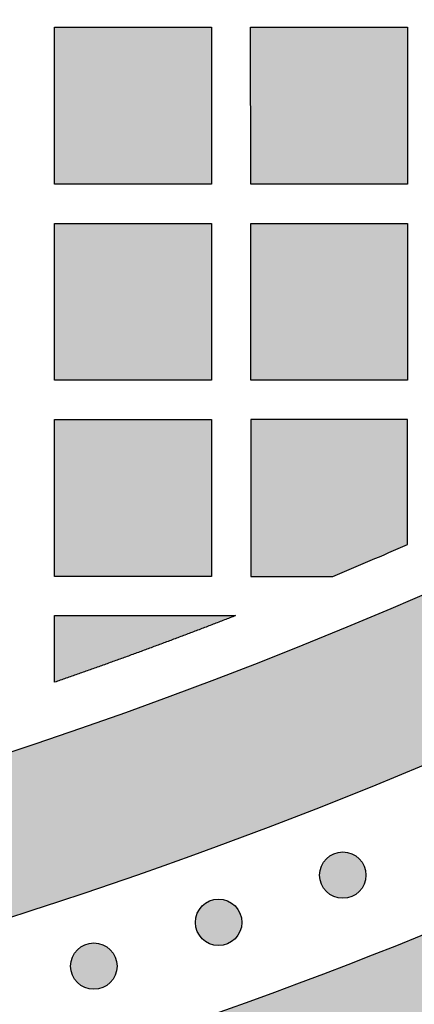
# Model space of a CAD drawing. Header units: millimetres. Extents: x -3873 to -97, y 912 to 4165.
# Tile 165 of 256: x -3210 to -3180, y 1081 to 1156. Entities that reach past the tile are written whole.
import ezdxf

# ---------------------------------------------------------------- set-up
doc = ezdxf.new("R2010")
doc.units = ezdxf.units.MM
doc.layers.add('pattern', color=7, linetype='Continuous', true_color=0x000000)

msp = doc.modelspace()

# ---------------------------------------------------------------- hatches: boundary and pattern name
at = {"layer": 'pattern'}
for points in [[(-3108.35, 1152.526), (-3114.214, 1148.374), (-3120.172, 1144.323), (-3126.223, 1140.377), (-3132.364, 1136.54), (-3138.592, 1132.812), (-3144.904, 1129.199), (-3151.297, 1125.702), (-3157.768, 1122.323), (-3164.313, 1119.067), (-3170.929, 1115.934), (-3177.612, 1112.927), (-3184.359, 1110.049), (-3191.167, 1107.3), (-3198.031, 1104.684), (-3204.947, 1102.202), (-3211.912, 1099.855), (-3218.921, 1097.644), (-3225.971, 1095.572), (-3233.058, 1093.639), (-3240.176, 1091.845), (-3247.323, 1090.192), (-3254.495, 1088.68), (-3261.685, 1087.31), (-3268.892, 1086.082), (-3276.11, 1084.996), (-3283.336, 1084.052), (-3290.565, 1083.249), (-3297.792, 1082.588), (-3305.015, 1082.068), (-3312.229, 1081.688), (-3319.43, 1081.447), (-3326.614, 1081.344), (-3326.613, 1069.344), (-3318.219, 1069.473), (-3309.798, 1069.786), (-3301.359, 1070.284), (-3292.905, 1070.968), (-3284.443, 1071.839), (-3275.98, 1072.9), (-3267.522, 1074.149), (-3259.074, 1075.588), (-3250.644, 1077.217), (-3242.237, 1079.035), (-3233.861, 1081.043), (-3225.52, 1083.239), (-3217.223, 1085.622), (-3208.974, 1088.192), (-3200.781, 1090.946), (-3192.649, 1093.883), (-3184.585, 1097), (-3176.594, 1100.296), (-3168.683, 1103.767), (-3160.856, 1107.411), (-3153.121, 1111.224), (-3145.481, 1115.204), (-3137.943, 1119.346), (-3130.511, 1123.646), (-3123.191, 1128.101), (-3115.987, 1132.706), (-3108.904, 1137.458), (-3101.945, 1142.35), (-3095.116, 1147.379), (-3088.419, 1152.54), (-3081.858, 1157.827), (-3075.437, 1163.235), (-3077.58, 1162.928), (-3079.72, 1162.57), (-3081.855, 1162.164), (-3083.982, 1161.707), (-3086.1, 1161.202), (-3088.208, 1160.648), (-3090.304, 1160.045), (-3092.386, 1159.394), (-3094.452, 1158.695), (-3096.502, 1157.949), (-3098.532, 1157.157), (-3100.542, 1156.319), (-3102.531, 1155.436), (-3104.496, 1154.509), (-3106.436, 1153.539)], [(-3195.021, 1143.809), (-3207.021, 1143.808), (-3207.022, 1155.808), (-3195.022, 1155.809)], [(-3192.021, 1143.809), (-3192.022, 1155.809), (-3180.022, 1155.81), (-3180.021, 1143.81)], [(-3066.544, 1155.061), (-3072.564, 1149.944), (-3078.703, 1144.931), (-3084.958, 1140.028), (-3091.326, 1135.238), (-3097.805, 1130.565), (-3104.39, 1126.012), (-3111.078, 1121.583), (-3117.867, 1117.281), (-3124.751, 1113.111), (-3131.729, 1109.073), (-3138.795, 1105.173), (-3145.946, 1101.413), (-3153.177, 1097.794), (-3160.485, 1094.321), (-3167.865, 1090.995), (-3175.311, 1087.819), (-3182.821, 1084.794), (-3190.389, 1081.922), (-3198.01, 1079.206), (-3205.68, 1076.645), (-3213.394, 1074.242), (-3221.147, 1071.998), (-3228.934, 1069.913), (-3236.75, 1067.989), (-3244.591, 1066.225), (-3252.451, 1064.622), (-3260.326, 1063.179), (-3268.21, 1061.897), (-3276.099, 1060.776), (-3283.989, 1059.814), (-3291.873, 1059.012), (-3299.748, 1058.368), (-3297.785, 1057.438), (-3295.792, 1056.559), (-3293.772, 1055.732), (-3291.726, 1054.958), (-3289.658, 1054.238), (-3287.569, 1053.573), (-3285.461, 1052.965), (-3283.337, 1052.413), (-3281.199, 1051.918), (-3279.049, 1051.482), (-3276.889, 1051.103), (-3274.723, 1050.783), (-3272.551, 1050.522), (-3270.378, 1050.32), (-3268.205, 1050.176), (-3266.034, 1050.091), (-3253.969, 1052.124), (-3241.933, 1054.522), (-3229.941, 1057.286), (-3218.011, 1060.415), (-3206.158, 1063.906), (-3194.4, 1067.757), (-3182.752, 1071.964), (-3171.231, 1076.521), (-3159.852, 1081.422), (-3148.631, 1086.662), (-3137.582, 1092.231), (-3126.72, 1098.122), (-3116.06, 1104.324), (-3105.613, 1110.828), (-3095.392, 1117.622), (-3085.409, 1124.696), (-3083.863, 1126.313), (-3082.358, 1127.977), (-3080.896, 1129.685), (-3079.479, 1131.437), (-3078.109, 1133.229), (-3076.787, 1135.061), (-3075.515, 1136.93), (-3074.295, 1138.834), (-3073.129, 1140.771), (-3072.016, 1142.739), (-3070.96, 1144.736), (-3069.96, 1146.758), (-3069.018, 1148.805), (-3068.134, 1150.872), (-3067.309, 1152.958)], [(-3195.021, 1140.809), (-3195.02, 1128.809), (-3207.019, 1128.808), (-3207.02, 1140.808)], [(-3180.021, 1140.81), (-3180.02, 1128.81), (-3192.02, 1128.81), (-3192.021, 1140.809)], [(-3195.019, 1113.809), (-3207.018, 1113.808), (-3207.019, 1125.808), (-3195.02, 1125.809)], [(-3185.732, 1113.81), (-3180.019, 1116.241), (-3180.019, 1125.81), (-3192.019, 1125.809), (-3192.018, 1113.81)], [(-3207.017, 1105.718), (-3207.018, 1110.808), (-3193.176, 1110.809), (-3200.072, 1108.195)], [(-3186.23, 1089.705), (-3186.202, 1089.678), (-3186.173, 1089.651), (-3186.143, 1089.624), (-3186.112, 1089.598), (-3186.081, 1089.572), (-3186.048, 1089.547), (-3186.015, 1089.522), (-3185.981, 1089.498), (-3185.946, 1089.475), (-3185.91, 1089.452), (-3185.874, 1089.43), (-3185.836, 1089.409), (-3185.798, 1089.388), (-3185.76, 1089.368), (-3185.72, 1089.35), (-3185.68, 1089.332), (-3185.639, 1089.315), (-3185.598, 1089.299), (-3185.556, 1089.283), (-3185.513, 1089.269), (-3185.471, 1089.256), (-3185.427, 1089.244), (-3185.383, 1089.233), (-3185.339, 1089.223), (-3185.294, 1089.215), (-3185.249, 1089.207), (-3185.204, 1089.201), (-3185.159, 1089.195), (-3185.113, 1089.191), (-3185.067, 1089.188), (-3185.021, 1089.186), (-3184.975, 1089.186), (-3184.929, 1089.186), (-3184.883, 1089.188), (-3184.838, 1089.191), (-3184.792, 1089.195), (-3184.747, 1089.201), (-3184.701, 1089.207), (-3184.656, 1089.215), (-3184.612, 1089.223), (-3184.567, 1089.233), (-3184.524, 1089.244), (-3184.48, 1089.256), (-3184.437, 1089.269), (-3184.395, 1089.284), (-3184.353, 1089.299), (-3184.311, 1089.315), (-3184.271, 1089.332), (-3184.23, 1089.35), (-3184.191, 1089.369), (-3184.152, 1089.388), (-3184.114, 1089.409), (-3184.077, 1089.43), (-3184.041, 1089.452), (-3184.005, 1089.475), (-3183.97, 1089.498), (-3183.936, 1089.522), (-3183.903, 1089.547), (-3183.87, 1089.572), (-3183.838, 1089.598), (-3183.808, 1089.624), (-3183.778, 1089.651), (-3183.749, 1089.678), (-3183.721, 1089.706), (-3183.693, 1089.734), (-3183.666, 1089.763), (-3183.639, 1089.793), (-3183.613, 1089.823), (-3183.587, 1089.855), (-3183.562, 1089.887), (-3183.537, 1089.921), (-3183.513, 1089.955), (-3183.49, 1089.99), (-3183.467, 1090.025), (-3183.445, 1090.062), (-3183.424, 1090.099), (-3183.403, 1090.137), (-3183.384, 1090.176), (-3183.365, 1090.215), (-3183.347, 1090.256), (-3183.33, 1090.296), (-3183.314, 1090.338), (-3183.299, 1090.38), (-3183.285, 1090.422), (-3183.272, 1090.465), (-3183.26, 1090.508), (-3183.249, 1090.552), (-3183.239, 1090.597), (-3183.23, 1090.641), (-3183.222, 1090.686), (-3183.216, 1090.732), (-3183.211, 1090.777), (-3183.206, 1090.823), (-3183.203, 1090.868), (-3183.202, 1090.914), (-3183.201, 1090.96), (-3183.202, 1091.006), (-3183.204, 1091.052), (-3183.206, 1091.098), (-3183.211, 1091.143), (-3183.216, 1091.189), (-3183.222, 1091.234), (-3183.23, 1091.279), (-3183.239, 1091.324), (-3183.249, 1091.368), (-3183.26, 1091.412), (-3183.272, 1091.455), (-3183.285, 1091.498), (-3183.299, 1091.541), (-3183.314, 1091.583), (-3183.33, 1091.624), (-3183.347, 1091.665), (-3183.365, 1091.705), (-3183.384, 1091.744), (-3183.404, 1091.783), (-3183.424, 1091.821), (-3183.445, 1091.858), (-3183.467, 1091.895), (-3183.49, 1091.931), (-3183.514, 1091.966), (-3183.538, 1092), (-3183.562, 1092.033), (-3183.587, 1092.065), (-3183.613, 1092.097), (-3183.639, 1092.128), (-3183.666, 1092.158), (-3183.693, 1092.187), (-3183.721, 1092.215), (-3183.749, 1092.242), (-3183.778, 1092.27), (-3183.808, 1092.296), (-3183.839, 1092.322), (-3183.87, 1092.348), (-3183.903, 1092.373), (-3183.936, 1092.398), (-3183.97, 1092.422), (-3184.005, 1092.446), (-3184.041, 1092.468), (-3184.077, 1092.49), (-3184.115, 1092.512), (-3184.153, 1092.532), (-3184.191, 1092.552), (-3184.231, 1092.571), (-3184.271, 1092.589), (-3184.312, 1092.606), (-3184.353, 1092.622), (-3184.395, 1092.637), (-3184.437, 1092.651), (-3184.48, 1092.664), (-3184.524, 1092.676), (-3184.568, 1092.687), (-3184.612, 1092.697), (-3184.657, 1092.706), (-3184.702, 1092.713), (-3184.747, 1092.72), (-3184.792, 1092.725), (-3184.838, 1092.729), (-3184.884, 1092.732), (-3184.93, 1092.734), (-3184.976, 1092.734), (-3185.021, 1092.734), (-3185.067, 1092.732), (-3185.113, 1092.729), (-3185.159, 1092.725), (-3185.204, 1092.72), (-3185.25, 1092.713), (-3185.294, 1092.705), (-3185.339, 1092.697), (-3185.383, 1092.687), (-3185.427, 1092.676), (-3185.471, 1092.664), (-3185.514, 1092.651), (-3185.556, 1092.637), (-3185.598, 1092.622), (-3185.64, 1092.605), (-3185.68, 1092.588), (-3185.72, 1092.57), (-3185.76, 1092.552), (-3185.799, 1092.532), (-3185.837, 1092.511), (-3185.874, 1092.49), (-3185.91, 1092.468), (-3185.946, 1092.445), (-3185.981, 1092.422), (-3186.015, 1092.398), (-3186.048, 1092.373), (-3186.081, 1092.348), (-3186.112, 1092.322), (-3186.143, 1092.296), (-3186.173, 1092.269), (-3186.202, 1092.242), (-3186.23, 1092.215), (-3186.258, 1092.186), (-3186.285, 1092.157), (-3186.312, 1092.128), (-3186.338, 1092.097), (-3186.364, 1092.065), (-3186.389, 1092.033), (-3186.413, 1091.999), (-3186.437, 1091.965), (-3186.461, 1091.93), (-3186.484, 1091.895), (-3186.506, 1091.858), (-3186.527, 1091.821), (-3186.547, 1091.783), (-3186.567, 1091.744), (-3186.586, 1091.705), (-3186.604, 1091.665), (-3186.621, 1091.624), (-3186.637, 1091.583), (-3186.652, 1091.541), (-3186.666, 1091.498), (-3186.679, 1091.455), (-3186.691, 1091.412), (-3186.702, 1091.368), (-3186.712, 1091.324), (-3186.721, 1091.279), (-3186.728, 1091.234), (-3186.735, 1091.189), (-3186.74, 1091.143), (-3186.744, 1091.098), (-3186.747, 1091.052), (-3186.749, 1091.006), (-3186.75, 1090.96), (-3186.749, 1090.914), (-3186.747, 1090.868), (-3186.744, 1090.822), (-3186.74, 1090.777), (-3186.735, 1090.731), (-3186.728, 1090.686), (-3186.721, 1090.641), (-3186.712, 1090.596), (-3186.702, 1090.552), (-3186.691, 1090.508), (-3186.679, 1090.465), (-3186.666, 1090.422), (-3186.652, 1090.379), (-3186.637, 1090.337), (-3186.621, 1090.296), (-3186.604, 1090.255), (-3186.586, 1090.215), (-3186.567, 1090.176), (-3186.547, 1090.137), (-3186.527, 1090.099), (-3186.505, 1090.062), (-3186.483, 1090.025), (-3186.461, 1089.99), (-3186.437, 1089.955), (-3186.413, 1089.921), (-3186.389, 1089.887), (-3186.363, 1089.855), (-3186.338, 1089.823), (-3186.311, 1089.792), (-3186.285, 1089.763), (-3186.257, 1089.734)], [(-3195.727, 1086.093), (-3195.699, 1086.066), (-3195.67, 1086.039), (-3195.64, 1086.012), (-3195.609, 1085.986), (-3195.577, 1085.96), (-3195.545, 1085.935), (-3195.512, 1085.91), (-3195.478, 1085.886), (-3195.443, 1085.863), (-3195.407, 1085.84), (-3195.37, 1085.818), (-3195.333, 1085.797), (-3195.295, 1085.776), (-3195.256, 1085.757), (-3195.217, 1085.738), (-3195.177, 1085.72), (-3195.136, 1085.703), (-3195.095, 1085.687), (-3195.053, 1085.672), (-3195.01, 1085.657), (-3194.967, 1085.644), (-3194.924, 1085.632), (-3194.88, 1085.621), (-3194.836, 1085.611), (-3194.791, 1085.603), (-3194.746, 1085.595), (-3194.701, 1085.589), (-3194.655, 1085.583), (-3194.61, 1085.579), (-3194.564, 1085.576), (-3194.518, 1085.574), (-3194.472, 1085.574), (-3194.426, 1085.574), (-3194.38, 1085.576), (-3194.335, 1085.579), (-3194.289, 1085.583), (-3194.243, 1085.589), (-3194.198, 1085.595), (-3194.153, 1085.603), (-3194.109, 1085.612), (-3194.064, 1085.621), (-3194.02, 1085.632), (-3193.977, 1085.644), (-3193.934, 1085.658), (-3193.891, 1085.672), (-3193.85, 1085.687), (-3193.808, 1085.703), (-3193.767, 1085.72), (-3193.727, 1085.738), (-3193.688, 1085.757), (-3193.649, 1085.776), (-3193.611, 1085.797), (-3193.574, 1085.818), (-3193.537, 1085.84), (-3193.502, 1085.863), (-3193.467, 1085.886), (-3193.433, 1085.91), (-3193.399, 1085.935), (-3193.367, 1085.96), (-3193.335, 1085.986), (-3193.305, 1086.012), (-3193.275, 1086.039), (-3193.246, 1086.066), (-3193.218, 1086.094), (-3193.19, 1086.122), (-3193.163, 1086.151), (-3193.136, 1086.181), (-3193.11, 1086.211), (-3193.084, 1086.243), (-3193.059, 1086.276), (-3193.034, 1086.309), (-3193.01, 1086.343), (-3192.987, 1086.378), (-3192.964, 1086.414), (-3192.942, 1086.45), (-3192.921, 1086.487), (-3192.9, 1086.525), (-3192.881, 1086.564), (-3192.862, 1086.603), (-3192.844, 1086.644), (-3192.827, 1086.684), (-3192.811, 1086.726), (-3192.796, 1086.768), (-3192.782, 1086.81), (-3192.768, 1086.853), (-3192.756, 1086.897), (-3192.746, 1086.94), (-3192.736, 1086.985), (-3192.727, 1087.029), (-3192.719, 1087.074), (-3192.713, 1087.12), (-3192.707, 1087.165), (-3192.703, 1087.211), (-3192.7, 1087.257), (-3192.699, 1087.302), (-3192.698, 1087.348), (-3192.699, 1087.394), (-3192.7, 1087.44), (-3192.703, 1087.486), (-3192.708, 1087.532), (-3192.713, 1087.577), (-3192.719, 1087.622), (-3192.727, 1087.667), (-3192.736, 1087.712), (-3192.746, 1087.756), (-3192.757, 1087.8), (-3192.769, 1087.844), (-3192.782, 1087.887), (-3192.796, 1087.929), (-3192.811, 1087.971), (-3192.827, 1088.012), (-3192.844, 1088.053), (-3192.862, 1088.093), (-3192.881, 1088.133), (-3192.9, 1088.171), (-3192.921, 1088.209), (-3192.942, 1088.247), (-3192.964, 1088.283), (-3192.987, 1088.319), (-3193.01, 1088.354), (-3193.034, 1088.388), (-3193.059, 1088.421), (-3193.084, 1088.454), (-3193.11, 1088.485), (-3193.136, 1088.516), (-3193.163, 1088.546), (-3193.19, 1088.575), (-3193.218, 1088.603), (-3193.246, 1088.63), (-3193.275, 1088.658), (-3193.305, 1088.684), (-3193.336, 1088.711), (-3193.367, 1088.736), (-3193.4, 1088.762), (-3193.433, 1088.786), (-3193.467, 1088.81), (-3193.502, 1088.834), (-3193.538, 1088.856), (-3193.574, 1088.878), (-3193.611, 1088.9), (-3193.649, 1088.92), (-3193.688, 1088.94), (-3193.728, 1088.959), (-3193.768, 1088.977), (-3193.808, 1088.994), (-3193.85, 1089.01), (-3193.892, 1089.025), (-3193.934, 1089.039), (-3193.977, 1089.052), (-3194.021, 1089.064), (-3194.065, 1089.075), (-3194.109, 1089.085), (-3194.154, 1089.094), (-3194.199, 1089.101), (-3194.244, 1089.108), (-3194.289, 1089.113), (-3194.335, 1089.117), (-3194.381, 1089.12), (-3194.427, 1089.122), (-3194.472, 1089.122), (-3194.518, 1089.122), (-3194.564, 1089.12), (-3194.61, 1089.117), (-3194.656, 1089.113), (-3194.701, 1089.108), (-3194.746, 1089.101), (-3194.791, 1089.094), (-3194.836, 1089.085), (-3194.88, 1089.075), (-3194.924, 1089.064), (-3194.968, 1089.052), (-3195.011, 1089.039), (-3195.053, 1089.025), (-3195.095, 1089.01), (-3195.136, 1088.994), (-3195.177, 1088.976), (-3195.217, 1088.959), (-3195.257, 1088.94), (-3195.295, 1088.92), (-3195.333, 1088.9), (-3195.371, 1088.878), (-3195.407, 1088.856), (-3195.443, 1088.833), (-3195.478, 1088.81), (-3195.512, 1088.786), (-3195.545, 1088.761), (-3195.578, 1088.736), (-3195.609, 1088.71), (-3195.64, 1088.684), (-3195.67, 1088.657), (-3195.699, 1088.63), (-3195.727, 1088.603), (-3195.755, 1088.575), (-3195.782, 1088.546), (-3195.808, 1088.516), (-3195.835, 1088.485), (-3195.86, 1088.453), (-3195.886, 1088.421), (-3195.91, 1088.388), (-3195.934, 1088.353), (-3195.958, 1088.319), (-3195.981, 1088.283), (-3196.003, 1088.246), (-3196.024, 1088.209), (-3196.044, 1088.171), (-3196.064, 1088.132), (-3196.083, 1088.093), (-3196.101, 1088.053), (-3196.118, 1088.012), (-3196.134, 1087.971), (-3196.149, 1087.929), (-3196.163, 1087.886), (-3196.176, 1087.843), (-3196.188, 1087.8), (-3196.199, 1087.756), (-3196.209, 1087.712), (-3196.218, 1087.667), (-3196.225, 1087.622), (-3196.232, 1087.577), (-3196.237, 1087.531), (-3196.241, 1087.486), (-3196.244, 1087.44), (-3196.246, 1087.394), (-3196.247, 1087.348), (-3196.246, 1087.302), (-3196.244, 1087.256), (-3196.241, 1087.21), (-3196.237, 1087.165), (-3196.232, 1087.119), (-3196.225, 1087.074), (-3196.218, 1087.029), (-3196.209, 1086.984), (-3196.199, 1086.94), (-3196.188, 1086.896), (-3196.176, 1086.853), (-3196.163, 1086.81), (-3196.149, 1086.767), (-3196.134, 1086.725), (-3196.118, 1086.684), (-3196.101, 1086.643), (-3196.083, 1086.603), (-3196.064, 1086.564), (-3196.044, 1086.525), (-3196.024, 1086.487), (-3196.002, 1086.45), (-3195.98, 1086.413), (-3195.958, 1086.378), (-3195.934, 1086.343), (-3195.91, 1086.309), (-3195.885, 1086.275), (-3195.86, 1086.243), (-3195.835, 1086.211), (-3195.808, 1086.181), (-3195.782, 1086.151), (-3195.754, 1086.122)], [(-3205.273, 1082.745), (-3205.244, 1082.717), (-3205.215, 1082.69), (-3205.185, 1082.664), (-3205.155, 1082.637), (-3205.123, 1082.612), (-3205.091, 1082.586), (-3205.057, 1082.562), (-3205.023, 1082.538), (-3204.988, 1082.514), (-3204.953, 1082.491), (-3204.916, 1082.469), (-3204.879, 1082.448), (-3204.841, 1082.428), (-3204.802, 1082.408), (-3204.763, 1082.389), (-3204.723, 1082.371), (-3204.682, 1082.354), (-3204.64, 1082.338), (-3204.599, 1082.323), (-3204.556, 1082.309), (-3204.513, 1082.296), (-3204.47, 1082.284), (-3204.426, 1082.273), (-3204.381, 1082.263), (-3204.337, 1082.254), (-3204.292, 1082.247), (-3204.247, 1082.24), (-3204.201, 1082.235), (-3204.155, 1082.231), (-3204.11, 1082.228), (-3204.064, 1082.226), (-3204.018, 1082.225), (-3203.972, 1082.226), (-3203.926, 1082.228), (-3203.88, 1082.231), (-3203.835, 1082.235), (-3203.789, 1082.24), (-3203.744, 1082.247), (-3203.699, 1082.254), (-3203.654, 1082.263), (-3203.61, 1082.273), (-3203.566, 1082.284), (-3203.523, 1082.296), (-3203.48, 1082.309), (-3203.437, 1082.323), (-3203.395, 1082.338), (-3203.354, 1082.354), (-3203.313, 1082.371), (-3203.273, 1082.389), (-3203.234, 1082.408), (-3203.195, 1082.428), (-3203.157, 1082.448), (-3203.12, 1082.47), (-3203.083, 1082.492), (-3203.047, 1082.514), (-3203.012, 1082.538), (-3202.978, 1082.562), (-3202.945, 1082.586), (-3202.913, 1082.612), (-3202.881, 1082.637), (-3202.85, 1082.664), (-3202.82, 1082.69), (-3202.791, 1082.718), (-3202.763, 1082.745), (-3202.736, 1082.773), (-3202.709, 1082.802), (-3202.682, 1082.832), (-3202.656, 1082.863), (-3202.63, 1082.895), (-3202.605, 1082.927), (-3202.58, 1082.96), (-3202.556, 1082.994), (-3202.533, 1083.029), (-3202.51, 1083.065), (-3202.488, 1083.102), (-3202.467, 1083.139), (-3202.446, 1083.177), (-3202.426, 1083.216), (-3202.408, 1083.255), (-3202.39, 1083.295), (-3202.373, 1083.336), (-3202.356, 1083.377), (-3202.341, 1083.419), (-3202.327, 1083.462), (-3202.314, 1083.505), (-3202.302, 1083.548), (-3202.291, 1083.592), (-3202.281, 1083.636), (-3202.273, 1083.681), (-3202.265, 1083.726), (-3202.258, 1083.771), (-3202.253, 1083.817), (-3202.249, 1083.862), (-3202.246, 1083.908), (-3202.244, 1083.954), (-3202.244, 1084), (-3202.244, 1084.046), (-3202.246, 1084.092), (-3202.249, 1084.137), (-3202.253, 1084.183), (-3202.259, 1084.229), (-3202.265, 1084.274), (-3202.273, 1084.319), (-3202.281, 1084.363), (-3202.291, 1084.408), (-3202.302, 1084.452), (-3202.314, 1084.495), (-3202.327, 1084.538), (-3202.341, 1084.58), (-3202.357, 1084.622), (-3202.373, 1084.664), (-3202.39, 1084.704), (-3202.408, 1084.745), (-3202.426, 1084.784), (-3202.446, 1084.823), (-3202.467, 1084.861), (-3202.488, 1084.898), (-3202.51, 1084.935), (-3202.533, 1084.97), (-3202.556, 1085.005), (-3202.58, 1085.039), (-3202.605, 1085.073), (-3202.63, 1085.105), (-3202.656, 1085.137), (-3202.682, 1085.167), (-3202.709, 1085.197), (-3202.736, 1085.226), (-3202.763, 1085.254), (-3202.792, 1085.282), (-3202.821, 1085.309), (-3202.851, 1085.336), (-3202.881, 1085.362), (-3202.913, 1085.388), (-3202.945, 1085.413), (-3202.979, 1085.438), (-3203.013, 1085.462), (-3203.048, 1085.485), (-3203.083, 1085.508), (-3203.12, 1085.53), (-3203.157, 1085.551), (-3203.195, 1085.572), (-3203.234, 1085.591), (-3203.273, 1085.61), (-3203.313, 1085.628), (-3203.354, 1085.645), (-3203.395, 1085.661), (-3203.437, 1085.676), (-3203.48, 1085.69), (-3203.523, 1085.703), (-3203.566, 1085.716), (-3203.61, 1085.726), (-3203.655, 1085.736), (-3203.699, 1085.745), (-3203.744, 1085.753), (-3203.789, 1085.759), (-3203.835, 1085.764), (-3203.881, 1085.769), (-3203.926, 1085.772), (-3203.972, 1085.773), (-3204.018, 1085.774), (-3204.064, 1085.773), (-3204.11, 1085.772), (-3204.156, 1085.769), (-3204.201, 1085.764), (-3204.247, 1085.759), (-3204.292, 1085.753), (-3204.337, 1085.745), (-3204.382, 1085.736), (-3204.426, 1085.726), (-3204.47, 1085.715), (-3204.513, 1085.703), (-3204.556, 1085.69), (-3204.599, 1085.676), (-3204.641, 1085.661), (-3204.682, 1085.645), (-3204.723, 1085.628), (-3204.763, 1085.61), (-3204.802, 1085.591), (-3204.841, 1085.571), (-3204.879, 1085.551), (-3204.916, 1085.53), (-3204.953, 1085.508), (-3204.989, 1085.485), (-3205.023, 1085.462), (-3205.058, 1085.437), (-3205.091, 1085.413), (-3205.123, 1085.388), (-3205.155, 1085.362), (-3205.186, 1085.336), (-3205.216, 1085.309), (-3205.245, 1085.282), (-3205.273, 1085.254), (-3205.3, 1085.226), (-3205.327, 1085.197), (-3205.354, 1085.167), (-3205.38, 1085.136), (-3205.406, 1085.105), (-3205.431, 1085.072), (-3205.456, 1085.039), (-3205.48, 1085.005), (-3205.503, 1084.97), (-3205.526, 1084.934), (-3205.548, 1084.898), (-3205.569, 1084.86), (-3205.59, 1084.822), (-3205.61, 1084.784), (-3205.628, 1084.744), (-3205.646, 1084.704), (-3205.663, 1084.663), (-3205.68, 1084.622), (-3205.695, 1084.58), (-3205.709, 1084.538), (-3205.722, 1084.495), (-3205.734, 1084.451), (-3205.745, 1084.407), (-3205.755, 1084.363), (-3205.763, 1084.318), (-3205.771, 1084.273), (-3205.778, 1084.228), (-3205.783, 1084.183), (-3205.787, 1084.137), (-3205.79, 1084.091), (-3205.792, 1084.045), (-3205.792, 1084), (-3205.792, 1083.954), (-3205.79, 1083.908), (-3205.787, 1083.862), (-3205.783, 1083.816), (-3205.777, 1083.771), (-3205.771, 1083.726), (-3205.763, 1083.681), (-3205.755, 1083.636), (-3205.745, 1083.592), (-3205.734, 1083.548), (-3205.722, 1083.504), (-3205.709, 1083.461), (-3205.695, 1083.419), (-3205.679, 1083.377), (-3205.663, 1083.336), (-3205.646, 1083.295), (-3205.628, 1083.255), (-3205.609, 1083.215), (-3205.59, 1083.177), (-3205.569, 1083.139), (-3205.548, 1083.101), (-3205.526, 1083.065), (-3205.503, 1083.029), (-3205.48, 1082.994), (-3205.456, 1082.96), (-3205.431, 1082.927), (-3205.406, 1082.894), (-3205.38, 1082.863), (-3205.354, 1082.832), (-3205.327, 1082.802), (-3205.3, 1082.773)]]:
    msp.add_hatch(color=256, dxfattribs=at).paths.add_polyline_path(points, flags=0)

# ---------------------------------------------------------------- linework, layer by layer
msp.add_line((-3207.018, 1110.808), (-3193.176, 1110.809), dxfattribs=at)
for points in [[(-3195.021, 1143.809), (-3207.021, 1143.808), (-3207.022, 1155.808), (-3195.022, 1155.809)], [(-3192.021, 1143.809), (-3192.022, 1155.809), (-3180.022, 1155.81), (-3180.021, 1143.81)], [(-3195.021, 1140.809), (-3195.02, 1128.809), (-3207.019, 1128.808), (-3207.02, 1140.808)], [(-3180.021, 1140.81), (-3180.02, 1128.81), (-3192.02, 1128.81), (-3192.021, 1140.809)], [(-3195.019, 1113.809), (-3207.018, 1113.808), (-3207.019, 1125.808), (-3195.02, 1125.809)]]:
    msp.add_lwpolyline(points, close=True, dxfattribs=at)
msp.add_lwpolyline([(-3180.019, 1116.241), (-3180.019, 1125.81), (-3192.019, 1125.809), (-3192.018, 1113.81), (-3185.732, 1113.81)], dxfattribs=at)
for centre in [(-3184.975, 1090.96), (-3194.472, 1087.348), (-3204.018, 1084)]:
    msp.add_circle(centre, 1.774, dxfattribs=at)
for radius, start, end in [(387.7, 270.26416, 310.72828), (411.7, 278.71307, 306.17222), (371.7, 292.57104, 293.52807)]:
    msp.add_arc((-3328.401, 1457.039), radius, start, end, dxfattribs=at)
at = {"layer": 'pattern', "extrusion": (0, 0, -1)}
for radius, start, end in [(399.7, 229.07021, 265.88926), (375.7, 234.147, 269.72755)]:
    msp.add_arc((3328.401, 1457.039), radius, start, end, dxfattribs=at)
at = {"layer": 'pattern'}
msp.add_open_spline([(-3207.017, 1105.718), (-3207.018, 1108.261), (-3207.018, 1110.808)], degree=2, dxfattribs=at)
msp.add_rational_spline([(-3193.176, 1110.809), (-3200.046, 1108.126), (-3207.017, 1105.718)], [1, 0.999803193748, 1], degree=2, dxfattribs=at)

doc.saveas('drawing.dxf')
